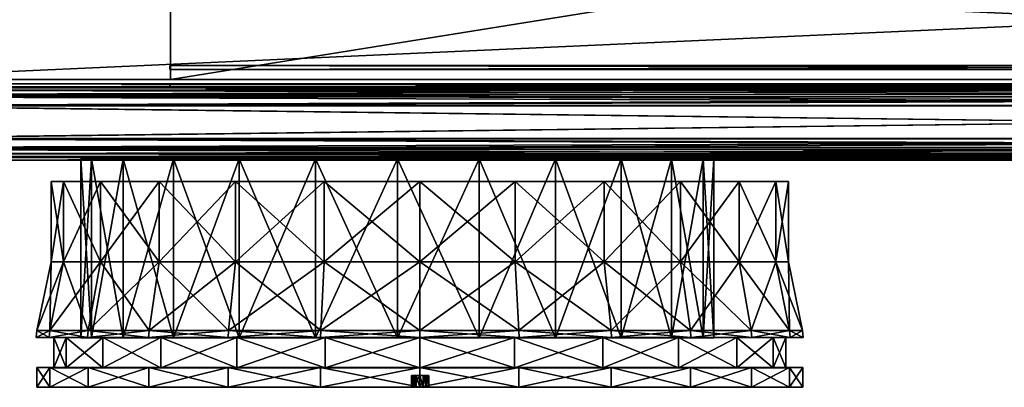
# Model space of a CAD drawing. Header units: centimetres. Extents: x -29.5 to 29.5, y -9 to 52.
# Tile 9 of 34: x -5.8 to -0.8, y -9 to -7.1. Entities that reach past the tile are written whole.
import ezdxf

# ---------------------------------------------------------------- set-up
doc = ezdxf.new("R2010")
doc.units = ezdxf.units.CM
doc.layers.add('BO420112_LP', color=7, linetype='Continuous', true_color=0xb11b58)

msp = doc.modelspace()

# ---------------------------------------------------------------- meshes
at = {"layer": 'BO420112_LP', "color": 214, "true_color": 0x911cb1}
mesh = msp.add_polyface(dxfattribs=at)
corners = [(-2.2371, -8.749, 50.6069), (-2.2924, -8.749, 50.1872), (-2.4543, -8.749, 49.7962), (-2.712, -8.749, 49.4604), (-3.0478, -8.749, 49.2027), (-3.4389, -8.749, 49.0407), (-3.8586, -8.749, 48.9854), (-4.2782, -8.749, 49.0407), (-4.6693, -8.749, 49.2027), (-5.0051, -8.749, 49.4604), (-5.2628, -8.749, 49.7962), (-5.4248, -8.749, 50.1872), (-5.48, -8.749, 50.6069), (-5.4248, -8.749, 51.0266), (-5.2628, -8.749, 51.4176), (-5.0051, -8.749, 51.7534), (-4.6693, -8.749, 52.0111), (-4.2782, -8.749, 52.1731), (-3.8586, -8.749, 52.2284), (-3.4389, -8.749, 52.1731), (-3.0478, -8.749, 52.0111), (-2.712, -8.749, 51.7534), (-2.4543, -8.749, 51.4176), (-2.2924, -8.749, 51.0266), (-2.2371, -7.8326, 50.6069), (-2.2924, -7.8326, 50.1872), (-2.4543, -7.8326, 49.7962), (-2.712, -7.8326, 49.4604), (-3.0478, -7.8326, 49.2027), (-3.4389, -7.8326, 49.0407), (-3.8586, -7.8326, 48.9854), (-4.2782, -7.8326, 49.0407), (-4.6693, -7.8326, 49.2027), (-5.0051, -7.8326, 49.4604), (-5.2628, -7.8326, 49.7962), (-5.4248, -7.8326, 50.1872), (-5.48, -7.8326, 50.6069), (-5.4248, -7.8326, 51.0266), (-5.2628, -7.8326, 51.4176), (-5.0051, -7.8326, 51.7534), (-4.6693, -7.8326, 52.0111), (-4.2782, -7.8326, 52.1731), (-3.8586, -7.8326, 52.2284), (-3.4389, -7.8326, 52.1731), (-3.0478, -7.8326, 52.0111), (-2.712, -7.8326, 51.7534), (-2.4543, -7.8326, 51.4176), (-2.2924, -7.8326, 51.0266), (2.0273, -8.749, 50.6069), (2.0826, -8.749, 50.1872), (2.0826, -7.8326, 50.1872), (2.0273, -7.8326, 50.6069), (2.2446, -8.749, 49.7962), (2.2446, -7.8326, 49.7962), (2.5022, -8.749, 49.4604), (2.5022, -7.8326, 49.4604), (2.8381, -8.749, 49.2027), (2.8381, -7.8326, 49.2027), (3.2291, -8.749, 49.0407), (3.2291, -7.8326, 49.0407), (3.6488, -8.749, 48.9854), (3.6488, -7.8326, 48.9854), (4.0685, -8.749, 49.0407), (4.0685, -7.8326, 49.0407), (4.4595, -8.749, 49.2027), (4.4595, -7.8326, 49.2027), (4.7953, -8.749, 49.4604), (4.7953, -7.8326, 49.4604), (5.053, -8.749, 49.7962), (5.053, -7.8326, 49.7962), (5.215, -8.749, 50.1872), (5.215, -7.8326, 50.1872), (5.2703, -8.749, 50.6069), (5.2703, -7.8326, 50.6069), (5.215, -8.749, 51.0266), (5.215, -7.8326, 51.0266), (5.053, -8.749, 51.4176), (5.053, -7.8326, 51.4176), (4.7953, -8.749, 51.7534), (4.7953, -7.8326, 51.7534), (4.4595, -8.749, 52.0111), (4.4595, -7.8326, 52.0111), (4.0685, -8.749, 52.1731), (4.0685, -7.8326, 52.1731), (3.6488, -8.749, 52.2284), (3.6488, -7.8326, 52.2284), (3.2291, -8.749, 52.1731), (3.2291, -7.8326, 52.1731), (2.8381, -8.749, 52.0111), (2.8381, -7.8326, 52.0111), (2.5022, -8.749, 51.7534), (2.5022, -7.8326, 51.7534), (2.2446, -8.749, 51.4176), (2.2446, -7.8326, 51.4176), (2.0826, -8.749, 51.0266), (2.0826, -7.8326, 51.0266), (-6.7474, -7.4268, 59.4599), (-6.7474, -7.4268, 48.26), (6.7759, -7.4268, 59.4599), (6.7759, -7.4268, 48.26), (-6.7474, -6.8168, 59.4599), (-6.7474, -6.8168, 48.26), (6.7759, -6.8168, 59.4599), (6.7759, -6.8168, 48.26), (-5.0208, -7.4268, 58.2795), (-5.0208, -7.4268, 53.5861), (4.7823, -7.4268, 58.2795), (4.7823, -7.4268, 53.5861), (-5.0208, -5.8531, 58.2795), (-5.0208, -5.8531, 53.5861), (4.7823, -5.8531, 58.2795), (4.7823, -5.8531, 53.5861), (-5.8377, -6.8168, 58.5256), (-5.8377, -6.8168, 52.1834), (5.6279, -6.8168, 58.5256), (5.6279, -6.8168, 52.1834), (-6.7474, -7.4268, 58.9153), (-6.7474, -6.8168, 58.9153), (6.7759, -7.4268, 58.9153), (6.7759, -6.8168, 58.9153), (-6.7474, -5.1776, 59.4599), (6.7759, -5.1776, 59.4599), (6.7759, -5.1776, 58.5117), (-6.7474, -5.1776, 58.5117)]
mesh.append_faces([[corners[k] for k in face] for face in [(56, 60, 64), (64, 68, 72), (72, 76, 80), (64, 72, 80), (80, 84, 88), (88, 92, 48), (80, 88, 48), (64, 80, 48), (56, 64, 48), (52, 56, 48), (21, 19, 17), (17, 15, 13), (13, 11, 9), (17, 13, 9), (9, 7, 5), (5, 3, 1), (9, 5, 1), (17, 9, 1), (21, 17, 1), (23, 21, 1), (28, 30, 32), (32, 34, 36), (36, 38, 40), (32, 36, 40), (40, 42, 44), (44, 46, 24), (40, 44, 24), (32, 40, 24), (28, 32, 24), (26, 28, 24), (91, 87, 83), (83, 79, 75), (75, 71, 67), (83, 75, 67), (67, 63, 59), (59, 55, 50), (67, 59, 50), (83, 67, 50), (91, 83, 50), (95, 91, 50)]], dxfattribs={"vtx0": -1, "vtx1": -1, "vtx2": -1, "color": 214})
mesh.append_faces([[corners[k] for k in face] for face in [(49, 52, 48), (0, 23, 1), (25, 26, 24), (51, 95, 50)]], dxfattribs={"vtx1": -1, "color": 214})
mesh.append_faces([[corners[k] for k in face] for face in [(0, 1, 25), (25, 24, 0), (1, 2, 26), (26, 25, 1), (2, 3, 27), (27, 26, 2), (3, 4, 28), (28, 27, 3), (4, 5, 29), (29, 28, 4), (5, 6, 30), (30, 29, 5), (6, 7, 31), (31, 30, 6), (7, 8, 32), (32, 31, 7), (8, 9, 33), (33, 32, 8), (9, 10, 34), (34, 33, 9), (10, 11, 35), (35, 34, 10), (11, 12, 36), (36, 35, 11), (12, 13, 37), (37, 36, 12), (13, 14, 38), (38, 37, 13), (14, 15, 39), (39, 38, 14), (15, 16, 40), (40, 39, 15), (16, 17, 41), (41, 40, 16), (17, 18, 42), (42, 41, 17), (18, 19, 43), (43, 42, 18), (19, 20, 44), (44, 43, 19), (20, 21, 45), (45, 44, 20), (21, 22, 46), (46, 45, 21), (22, 23, 47), (47, 46, 22), (23, 0, 24), (24, 47, 23), (48, 51, 50), (50, 49, 48), (49, 50, 53), (53, 52, 49), (52, 53, 55), (55, 54, 52), (54, 55, 57), (57, 56, 54), (56, 57, 59), (59, 58, 56), (58, 59, 61), (61, 60, 58), (60, 61, 63), (63, 62, 60), (62, 63, 65), (65, 64, 62), (64, 65, 67), (67, 66, 64), (66, 67, 69), (69, 68, 66), (68, 69, 71), (71, 70, 68), (70, 71, 73), (73, 72, 70), (72, 73, 75), (75, 74, 72), (74, 75, 77), (77, 76, 74), (76, 77, 79), (79, 78, 76), (78, 79, 81), (81, 80, 78), (80, 81, 83), (83, 82, 80), (82, 83, 85), (85, 84, 82), (84, 85, 87), (87, 86, 84), (86, 87, 89), (89, 88, 86), (88, 89, 91), (91, 90, 88), (90, 91, 93), (93, 92, 90), (92, 93, 95), (95, 94, 92), (94, 95, 51), (51, 48, 94), (96, 98, 102), (102, 100, 96), (99, 97, 101), (101, 103, 99), (116, 117, 101), (101, 97, 116), (118, 119, 102), (102, 98, 118), (52, 54, 56), (56, 58, 60), (60, 62, 64), (64, 66, 68), (68, 70, 72), (72, 74, 76), (76, 78, 80), (80, 82, 84), (84, 86, 88), (88, 90, 92), (92, 94, 48), (23, 22, 21), (21, 20, 19), (19, 18, 17), (17, 16, 15), (15, 14, 13), (13, 12, 11), (11, 10, 9), (9, 8, 7), (7, 6, 5), (5, 4, 3), (3, 2, 1), (26, 27, 28), (28, 29, 30), (30, 31, 32), (32, 33, 34), (34, 35, 36), (36, 37, 38), (38, 39, 40), (40, 41, 42), (42, 43, 44), (44, 45, 46), (46, 47, 24), (95, 93, 91), (91, 89, 87), (87, 85, 83), (83, 81, 79), (79, 77, 75), (75, 73, 71), (71, 69, 67), (67, 65, 63), (63, 61, 59), (59, 57, 55), (55, 53, 50), (96, 116, 118), (118, 98, 96), (97, 99, 107), (107, 105, 97), (99, 118, 106), (106, 107, 99), (106, 104, 108), (108, 110, 106), (105, 107, 111), (111, 109, 105), (104, 105, 109), (109, 108, 104), (107, 106, 110), (110, 111, 107), (109, 111, 110), (110, 108, 109), (120, 121, 122), (122, 123, 120), (103, 101, 113), (113, 115, 103), (101, 117, 112), (112, 113, 101), (116, 104, 106), (106, 118, 116), (96, 100, 117), (117, 116, 96), (99, 103, 119), (119, 118, 99), (114, 112, 117), (117, 119, 114), (119, 103, 115), (115, 114, 119), (116, 97, 105), (105, 104, 116), (100, 102, 121), (121, 120, 100), (102, 119, 122), (122, 121, 102), (119, 117, 123), (123, 122, 119), (117, 100, 120), (120, 123, 117)]], dxfattribs={"vtx2": -1, "color": 214})
at = {"layer": 'BO420112_LP', "color": 121, "true_color": 0xa6e5e5}
mesh = msp.add_polyface(dxfattribs=at)
corners = [(4.7806, -7.3759, 58.2879), (-5.0232, -7.3759, 58.2879), (4.7806, -7.3759, 53.5947), (-5.0232, -7.3759, 53.5947), (4.7806, -7.3559, 58.2879), (-5.0232, -7.3559, 58.2879), (4.7806, -7.3559, 53.5947), (-5.0232, -7.3559, 53.5947)]
mesh.append_faces([[corners[k] for k in face] for face in [(3, 2, 0), (0, 1, 3), (4, 6, 7), (7, 5, 4), (2, 3, 7), (7, 6, 2), (0, 2, 6), (6, 4, 0), (1, 0, 4), (4, 5, 1), (3, 1, 5), (5, 7, 3)]], dxfattribs={"vtx2": -1, "color": 121})
mesh = msp.add_polyface(dxfattribs=at)
corners = [(-6.7797, -7.5594, 59.6064), (-6.7797, -7.7305, 59.6064), (6.7819, -7.7305, 59.6064), (-6.7797, -7.7855, 59.5917), (6.7819, -7.7855, 59.5917), (-6.7797, -7.5044, 59.5917), (6.7819, -7.5594, 59.6064), (-6.7797, -7.8257, 59.5514), (-6.8072, -7.7781, 59.5917), (6.7819, -7.8257, 59.5514), (-6.7797, -7.4641, 59.5514), (6.7819, -7.5044, 59.5917), (-6.7797, -7.8405, 59.4964), (6.7819, -7.8405, 59.4964), (-6.7797, -7.4494, 59.4964), (6.7819, -7.4641, 59.5514), (-6.7797, -7.8405, 48.2513), (-6.7797, -7.8257, 48.1963), (6.7819, -7.8257, 48.1963), (-6.7797, -7.4641, 48.1963), (-6.7797, -7.4494, 48.2513), (6.7819, -7.4494, 48.2513), (-6.7797, -7.5044, 48.1561), (-6.8072, -7.5118, 48.1561), (-6.7797, -7.7855, 48.1561), (6.7819, -7.7855, 48.1561), (6.7819, -7.4641, 48.1963), (-6.7797, -7.5594, 48.1413), (-6.8072, -7.7781, 48.1561), (-6.7797, -7.7305, 48.1413), (6.7819, -7.7305, 48.1413), (6.7819, -7.5044, 48.1561), (6.7819, -7.5594, 48.1413), (4.7806, -7.4494, 58.2878), (-5.0232, -7.4494, 58.2878), (-5.0232, -7.4494, 53.5947), (6.7797, -7.7283, 59.5864), (-6.7775, -7.7283, 59.5864), (-6.7775, -7.5616, 59.5864), (-6.8017, -7.5214, 59.5739), (-6.7783, -7.5151, 59.5739), (-6.7783, -7.7748, 59.5739), (-6.8017, -7.7685, 59.5739), (6.7805, -7.7747, 59.5739), (6.7797, -7.5616, 59.5864), (-6.7774, -7.8077, 59.5413), (6.7796, -7.8077, 59.5412), (6.7805, -7.5151, 59.5739), (-6.7774, -7.4821, 59.5413), (6.7785, -7.8207, 59.4929), (-6.7762, -7.8207, 59.4929), (6.7796, -7.4821, 59.5413), (-6.7771, -7.4694, 59.4938), (6.7796, -7.8077, 48.2065), (-6.7774, -7.8077, 48.2065), (-6.7762, -7.8207, 48.2548), (6.7793, -7.4694, 48.2539), (-6.7771, -7.4694, 48.2539), (-6.7774, -7.4822, 48.2065), (-6.8017, -7.5214, 48.1738), (-6.7783, -7.515, 48.1738), (6.7805, -7.7748, 48.1737), (-6.7783, -7.7748, 48.1738), (6.7796, -7.4822, 48.2065), (-6.7775, -7.5616, 48.1613), (-6.7775, -7.7283, 48.1614), (-6.8017, -7.7685, 48.1738), (6.7797, -7.7283, 48.1614), (6.7805, -7.515, 48.1738), (6.7797, -7.5616, 48.1614), (-5.0232, -7.4694, 58.2878), (4.7806, -7.4694, 58.2878), (-5.0232, -7.4694, 53.5947), (6.7785, -7.8207, 48.2548), (4.7806, -7.4494, 53.5947)]
mesh.append_faces([[corners[k] for k in face] for face in [(22, 27, 23), (28, 29, 24), (39, 40, 38), (41, 42, 37), (59, 64, 60), (62, 65, 66)]], dxfattribs={"color": 121})
mesh.append_faces([[corners[k] for k in face] for face in [(0, 1, 2), (1, 3, 4), (5, 0, 6), (7, 3, 8), (3, 7, 9), (10, 5, 11), (7, 12, 13), (14, 10, 15), (16, 17, 18), (19, 20, 21), (19, 22, 23), (17, 24, 25), (22, 19, 26), (24, 29, 30), (27, 22, 31), (29, 27, 32), (33, 34, 14), (21, 20, 35), (34, 35, 20), (20, 14, 34), (36, 37, 38), (43, 41, 37), (44, 38, 40), (42, 41, 45), (46, 45, 41), (47, 40, 48), (49, 50, 45), (51, 48, 52), (53, 54, 55), (56, 57, 58), (59, 60, 58), (61, 62, 54), (63, 58, 60), (67, 65, 62), (68, 60, 64), (69, 64, 65), (52, 70, 71), (72, 57, 56), (57, 72, 70), (70, 52, 57), (13, 12, 50), (55, 50, 12), (12, 16, 55), (73, 55, 16), (71, 70, 34), (74, 35, 72), (70, 72, 35), (35, 34, 70)]], dxfattribs={"vtx2": -1, "color": 121})
mesh = msp.add_polyface(dxfattribs=at)
corners = [(6.7819, -7.7305, 59.6064), (6.7819, -7.5594, 59.6064), (-6.7797, -7.5594, 59.6064), (6.7819, -7.7855, 59.5917), (-6.7797, -7.7305, 59.6064), (6.8094, -7.7781, 59.5917), (6.8094, -7.5118, 59.5917), (6.7819, -7.5044, 59.5917), (-6.7797, -7.5044, 59.5917), (6.7819, -7.8257, 59.5514), (-6.7797, -7.7855, 59.5917), (6.7819, -7.4641, 59.5514), (-6.7797, -7.4641, 59.5514), (6.7819, -7.8405, 59.4964), (-6.7797, -7.8257, 59.5514), (6.7819, -7.4494, 59.4964), (-6.7797, -7.4494, 59.4964), (6.7819, -7.8257, 48.1963), (6.7819, -7.8405, 48.2513), (-6.7797, -7.8405, 48.2513), (6.7819, -7.4494, 48.2513), (6.7819, -7.4641, 48.1963), (-6.7797, -7.4641, 48.1963), (6.7819, -7.7855, 48.1561), (-6.7797, -7.8257, 48.1963), (6.8094, -7.7781, 48.1561), (6.7819, -7.5044, 48.1561), (-6.7797, -7.5044, 48.1561), (6.7819, -7.7305, 48.1413), (-6.7797, -7.7855, 48.1561), (6.7819, -7.5594, 48.1413), (-6.7797, -7.5594, 48.1413), (-6.7797, -7.7305, 48.1413), (4.7806, -7.4494, 58.2878), (4.7806, -7.4494, 53.5947), (-5.0232, -7.4494, 53.5947), (-6.7775, -7.5616, 59.5864), (6.7797, -7.5616, 59.5864), (6.7797, -7.7283, 59.5864), (-6.7775, -7.7283, 59.5864), (6.7805, -7.7747, 59.5739), (6.8039, -7.7685, 59.5739), (6.7805, -7.5151, 59.5739), (6.8039, -7.5214, 59.5739), (-6.7783, -7.5151, 59.5739), (-6.7783, -7.7748, 59.5739), (6.7796, -7.8077, 59.5412), (6.7796, -7.4821, 59.5413), (-6.7774, -7.4821, 59.5413), (-6.7774, -7.8077, 59.5413), (6.7785, -7.8207, 59.4929), (-6.7771, -7.4694, 59.4938), (6.7793, -7.4694, 59.4938), (-6.7762, -7.8207, 48.2548), (6.7785, -7.8207, 48.2548), (6.7796, -7.8077, 48.2065), (-6.7774, -7.4822, 48.2065), (6.7796, -7.4822, 48.2065), (6.7793, -7.4694, 48.2539), (-6.7774, -7.8077, 48.2065), (6.7805, -7.7748, 48.1737), (6.8039, -7.7685, 48.1738), (-6.7783, -7.515, 48.1738), (6.7805, -7.515, 48.1738), (-6.7783, -7.7748, 48.1738), (6.7797, -7.7283, 48.1614), (6.7797, -7.5616, 48.1614), (6.8039, -7.5214, 48.1738), (-6.7775, -7.5616, 48.1613), (-6.7775, -7.7283, 48.1614), (4.7806, -7.4694, 58.2878), (4.7806, -7.4694, 53.5947), (-5.0232, -7.4694, 53.5947), (-6.7762, -7.8207, 59.4929), (-5.0232, -7.4494, 58.2878)]
mesh.append_faces([[corners[k] for k in face] for face in [(0, 3, 5), (1, 6, 7), (41, 40, 38), (42, 43, 37), (61, 65, 60), (63, 66, 67)]], dxfattribs={"color": 121})
mesh.append_faces([[corners[k] for k in face] for face in [(0, 1, 2), (3, 0, 4), (1, 7, 8), (9, 3, 10), (11, 7, 6), (7, 11, 12), (13, 9, 14), (11, 15, 16), (17, 18, 19), (20, 21, 22), (23, 17, 24), (17, 23, 25), (21, 26, 27), (28, 23, 29), (26, 30, 31), (30, 28, 32), (16, 15, 33), (34, 33, 15), (15, 20, 34), (35, 34, 20), (36, 37, 38), (39, 38, 40), (44, 42, 37), (45, 40, 46), (43, 42, 47), (48, 47, 42), (49, 46, 50), (51, 52, 47), (53, 54, 55), (56, 57, 58), (59, 55, 60), (61, 60, 55), (62, 63, 57), (64, 60, 65), (68, 66, 63), (69, 65, 66), (70, 52, 51), (52, 70, 71), (71, 58, 52), (58, 71, 72), (73, 50, 13), (50, 54, 18), (18, 13, 50), (19, 18, 54), (74, 33, 70), (71, 70, 33), (33, 34, 71), (72, 71, 34)]], dxfattribs={"vtx2": -1, "color": 121})
mesh = msp.add_polyface(dxfattribs=at)
corners = [(-7.0517, -7.8405, 59.4964), (6.842, -7.8405, 59.4964), (-7.0517, -7.8405, 48.2513), (6.842, -7.8405, 48.2513)]
mesh.append_faces([[corners[k] for k in face] for face in [(3, 1, 0), (0, 2, 3)]], dxfattribs={"vtx2": -1, "color": 121})
at = {"layer": 'BO420112_LP', "color": 156, "true_color": 0x083d8a}
mesh = msp.add_polyface(dxfattribs=at)
corners = [(-4.6878, -8.3612, 49.2279), (-5.0789, -8.3612, 49.5279), (-5.0789, -7.9492, 49.5279), (-5.379, -8.3612, 49.919), (-5.379, -7.9492, 49.919), (-5.5676, -8.3612, 50.3744), (-5.5676, -7.9492, 50.3744), (-5.6319, -8.3612, 50.863), (-5.6319, -7.9492, 50.863), (-5.5676, -8.3612, 51.3517), (-5.5676, -7.9492, 51.3517), (-5.379, -8.3612, 51.8071), (-5.379, -7.9492, 51.8071), (-5.0789, -8.3612, 52.1982), (-5.0789, -7.9492, 52.1982), (-4.6878, -7.9492, 52.4982), (-4.6878, -7.9492, 49.2279), (-4.724, -8.7117, 49.1652), (-5.1301, -8.7117, 49.4767), (-5.4416, -8.7117, 49.8828), (-5.6375, -8.7117, 50.3556), (-5.7043, -8.7117, 50.863), (-5.6375, -8.7117, 51.3705), (-5.4416, -8.7117, 51.8433), (-5.1301, -8.7117, 52.2493), (-4.6878, -8.3612, 52.4982), (-4.724, -8.7117, 52.5609), (-4.7258, -8.7476, 49.1621), (-5.1326, -8.7476, 49.4743), (-5.4447, -8.7476, 49.881), (-5.6409, -8.7476, 50.3547), (-5.7078, -8.7476, 50.863), (-5.6409, -8.7476, 51.3714), (-5.4447, -8.7476, 51.8451), (-5.1326, -8.7476, 52.2518), (-4.7258, -8.7476, 52.5639), (-4.6809, -8.7476, 49.2399), (-5.0691, -8.7476, 49.5378), (-5.3669, -8.7476, 49.9259), (-5.5541, -8.7476, 50.378), (-5.618, -8.7476, 50.863), (-5.5541, -8.7476, 51.3481), (-5.3669, -8.7476, 51.8002), (-5.0691, -8.7476, 52.1883)]
mesh.append_faces([[corners[k] for k in face] for face in [(16, 4, 8), (8, 12, 15), (16, 8, 15)]], dxfattribs={"vtx0": -1, "vtx1": -1, "vtx2": -1, "color": 156})
mesh.append_faces([[corners[k] for k in face] for face in [(0, 1, 2), (1, 3, 4), (4, 2, 1), (3, 5, 6), (6, 4, 3), (5, 7, 8), (8, 6, 5), (7, 9, 10), (10, 8, 7), (9, 11, 12), (12, 10, 9), (11, 13, 14), (14, 12, 11), (15, 14, 13), (16, 2, 4), (4, 6, 8), (8, 10, 12), (12, 14, 15), (1, 0, 17), (17, 18, 1), (3, 1, 18), (18, 19, 3), (5, 3, 19), (19, 20, 5), (7, 5, 20), (20, 21, 7), (9, 7, 21), (21, 22, 9), (11, 9, 22), (22, 23, 11), (13, 11, 23), (23, 24, 13), (25, 13, 24), (24, 26, 25), (18, 17, 27), (27, 28, 18), (19, 18, 28), (28, 29, 19), (20, 19, 29), (29, 30, 20), (21, 20, 30), (30, 31, 21), (22, 21, 31), (31, 32, 22), (23, 22, 32), (32, 33, 23), (24, 23, 33), (33, 34, 24), (26, 24, 34), (34, 35, 26), (36, 37, 28), (37, 38, 29), (38, 39, 30), (39, 40, 31), (40, 41, 32), (41, 42, 33), (42, 43, 34)]], dxfattribs={"vtx2": -1, "color": 156})
mesh = msp.add_polyface(dxfattribs=at)
corners = [(-4.2325, -8.3612, 49.0392), (-4.6878, -8.3612, 49.2279), (-4.6878, -7.9492, 49.2279), (-4.2325, -7.9492, 49.0392), (-5.0789, -7.9492, 49.5279), (-5.0789, -8.3612, 52.1982), (-4.6878, -8.3612, 52.4982), (-4.6878, -7.9492, 52.4982), (-4.2325, -8.3612, 52.6869), (-4.2325, -7.9492, 52.6869), (-3.7438, -7.9492, 48.9749), (-3.7438, -7.9492, 52.7512), (-3.7438, -8.7117, 48.9025), (-4.2512, -8.7117, 48.9693), (-4.724, -8.7117, 49.1652), (-4.724, -8.7117, 52.5609), (-4.2512, -8.7117, 52.7568), (-3.7438, -8.3612, 52.7512), (-3.7438, -8.7476, 48.899), (-4.2521, -8.7476, 48.9659), (-4.7258, -8.7476, 49.1621), (-4.7258, -8.7476, 52.5639), (-4.2521, -8.7476, 52.7602), (-3.7438, -8.7117, 52.8236), (-3.7438, -9.0027, 48.9018), (-4.2514, -9.0027, 48.9687), (-4.2514, -8.9021, 48.9687), (-4.7244, -8.9021, 49.1646), (-4.7244, -9.0027, 49.1646), (-4.2514, -8.9021, 52.7574), (-4.7244, -8.9021, 52.5615), (-4.7244, -9.0027, 52.5615), (-4.2514, -9.0027, 52.7574), (-3.7438, -8.9021, 52.8243), (-3.7834, -9.0027, 50.339), (-5.1306, -9.0027, 49.4763), (-3.7867, -9.0027, 50.3555), (-5.4422, -9.0027, 49.8824), (-3.7867, -9.0027, 50.598), (-3.7867, -9.0027, 51.0232), (-5.6382, -9.0027, 50.3554), (-3.7867, -9.0027, 51.4794), (-5.705, -9.0027, 50.863), (-3.7867, -9.0027, 51.9357), (-5.6382, -9.0027, 51.3706), (-3.7867, -9.0027, 52.3608), (-5.4422, -9.0027, 51.8437), (-5.1306, -9.0027, 52.2498), (-3.7867, -9.0027, 52.5826), (-3.7731, -9.0027, 52.6015), (-3.762, -9.0027, 52.6107), (-3.7438, -8.7476, 48.9888), (-4.2289, -8.7476, 49.0527), (-4.6809, -8.7476, 49.2399), (-4.6809, -8.7476, 52.4862), (-4.2289, -8.7476, 52.6734), (-3.7438, -8.7476, 52.8271), (-4.2289, -8.9026, 49.0527), (-4.6809, -8.9026, 49.2399), (-5.0691, -8.7476, 49.5378), (-5.0691, -8.9026, 52.1883), (-4.6809, -8.9026, 52.4862), (-4.2289, -8.9026, 52.6734), (-3.7438, -8.9021, 48.9018), (-3.7438, -8.9026, 52.7373)]
mesh.append_faces([[corners[k] for k in face] for face in [(0, 1, 2), (2, 3, 0), (4, 2, 1), (5, 6, 7), (6, 8, 9), (9, 7, 6), (10, 3, 2), (7, 9, 11), (12, 13, 0), (1, 0, 13), (13, 14, 1), (8, 6, 15), (15, 16, 8), (17, 8, 16), (18, 19, 13), (14, 13, 19), (19, 20, 14), (16, 15, 21), (21, 22, 16), (23, 16, 22), (24, 25, 26), (27, 26, 25), (25, 28, 27), (29, 30, 31), (31, 32, 29), (33, 29, 32), (34, 28, 25), (35, 28, 34), (34, 36, 35), (37, 35, 36), (36, 38, 37), (38, 39, 40), (39, 41, 42), (41, 43, 44), (43, 45, 46), (47, 46, 45), (45, 48, 47), (31, 47, 48), (48, 49, 31), (50, 32, 31), (31, 49, 50), (51, 52, 19), (20, 19, 52), (52, 53, 20), (22, 21, 54), (54, 55, 22), (56, 22, 55), (53, 52, 57), (57, 58, 53), (59, 53, 58), (60, 61, 54), (55, 54, 61), (61, 62, 55), (63, 26, 57), (26, 27, 58), (58, 57, 26), (30, 29, 62), (62, 61, 30), (64, 62, 29)]], dxfattribs={"vtx2": -1, "color": 156})
mesh = msp.add_polyface(dxfattribs=at)
corners = [(-3.7438, -8.3612, 48.9749), (-4.2325, -8.3612, 49.0392), (-4.2325, -7.9492, 49.0392), (-3.7438, -7.9492, 48.9749), (-4.2325, -8.3612, 52.6869), (-3.7438, -8.3612, 52.7512), (-3.7438, -7.9492, 52.7512), (-4.2325, -7.9492, 52.6869), (-4.6878, -7.9492, 52.4982), (-2.7997, -7.9492, 52.4982), (-4.6878, -7.9492, 49.2279), (-1.8556, -7.9492, 50.863), (-3.7438, -8.7117, 48.9025), (-4.2512, -8.7117, 52.7568), (-3.7438, -8.7117, 52.8236), (-4.2512, -8.7117, 48.9693), (-3.7438, -8.7476, 48.899), (-4.2521, -8.7476, 52.7602), (-3.7438, -8.7476, 52.8271), (-4.2514, -8.9021, 48.9687), (-3.7438, -8.9021, 48.9018), (-3.7438, -9.0027, 48.9018), (-4.2514, -9.0027, 52.7574), (-3.7438, -9.0027, 52.8243), (-3.7438, -8.9021, 52.8243), (-4.2514, -9.0027, 48.9687), (-3.7438, -9.0027, 50.3122), (-3.7735, -9.0027, 50.3238), (-3.7834, -9.0027, 50.339), (-3.762, -9.0027, 52.6107), (-3.7438, -9.0027, 52.6145), (-3.7438, -8.9417, 50.314), (-3.7735, -8.9417, 50.3238), (-3.7834, -8.9417, 50.339), (-3.7867, -9.0027, 50.3555), (-3.7867, -8.9417, 50.3555), (-3.7867, -9.0027, 50.598), (-3.7867, -8.9417, 50.598), (-3.7867, -9.0027, 51.0232), (-3.7867, -8.9417, 51.0232), (-3.7867, -9.0027, 51.4794), (-3.7867, -8.9417, 51.4794), (-3.7867, -9.0027, 51.9357), (-3.7867, -8.9417, 51.9357), (-3.7867, -9.0027, 52.3608), (-3.7867, -8.9417, 52.3608), (-3.7867, -9.0027, 52.5826), (-3.7867, -8.9417, 52.5826), (-3.7731, -9.0027, 52.6015), (-3.7731, -8.9417, 52.6015), (-3.762, -8.9417, 52.6107), (-3.7438, -8.9417, 52.6145), (-3.7255, -8.9417, 52.6107), (-3.6975, -8.9417, 51.0232), (-4.2521, -8.7476, 48.9659), (-3.7438, -8.7476, 48.9888), (-4.2289, -8.7476, 52.6734), (-3.7438, -8.7476, 52.7373), (-4.2289, -8.7476, 49.0527), (-3.7438, -8.9026, 48.9888), (-4.2289, -8.9026, 49.0527), (-4.2289, -8.9026, 52.6734), (-3.7438, -8.9026, 52.7373), (-4.2514, -8.9021, 52.7574)]
mesh.append_faces([[corners[k] for k in face] for face in [(8, 6, 9), (10, 8, 11), (52, 50, 47), (41, 32, 53)]], dxfattribs={"vtx0": -1, "vtx1": -1, "vtx2": -1, "color": 156})
mesh.append_faces([[corners[k] for k in face] for face in [(52, 47, 45), (52, 45, 43), (52, 43, 41)]], dxfattribs={"vtx0": -1, "vtx2": -1, "color": 156})
mesh.append_faces([[corners[k] for k in face] for face in [(37, 35, 32), (39, 37, 32), (41, 39, 32)]], dxfattribs={"vtx1": -1, "vtx2": -1, "color": 156})
mesh.append_faces([[corners[k] for k in face] for face in [(0, 1, 2), (2, 3, 0), (4, 5, 6), (6, 7, 4), (1, 0, 12), (13, 14, 5), (15, 12, 16), (17, 18, 14), (19, 20, 21), (22, 23, 24), (25, 21, 26), (26, 27, 25), (25, 27, 28), (23, 22, 29), (29, 30, 23), (27, 26, 31), (31, 32, 27), (28, 27, 32), (32, 33, 28), (34, 28, 33), (33, 35, 34), (36, 34, 35), (35, 37, 36), (38, 36, 37), (37, 39, 38), (40, 38, 39), (39, 41, 40), (42, 40, 41), (41, 43, 42), (44, 42, 43), (43, 45, 44), (46, 44, 45), (45, 47, 46), (48, 46, 47), (47, 49, 48), (29, 48, 49), (49, 50, 29), (30, 29, 50), (50, 51, 30), (52, 51, 50), (50, 49, 47), (35, 33, 32), (54, 16, 55), (56, 57, 18), (58, 55, 59), (59, 60, 58), (57, 56, 61), (61, 62, 57), (60, 59, 20), (63, 24, 62)]], dxfattribs={"vtx2": -1, "color": 156})
mesh = msp.add_polyface(dxfattribs=at)
corners = [(-3.2551, -8.3612, 49.0392), (-3.7438, -8.3612, 48.9749), (-3.7438, -7.9492, 48.9749), (-3.2551, -7.9492, 49.0392), (-3.7438, -8.3612, 52.7512), (-3.2551, -8.3612, 52.6869), (-3.2551, -7.9492, 52.6869), (-3.7438, -7.9492, 52.7512), (-2.7997, -7.9492, 49.2279), (-4.6878, -7.9492, 49.2279), (-3.2364, -8.7117, 48.9693), (-3.7438, -8.7117, 48.9025), (-3.7438, -8.7117, 52.8236), (-3.2354, -8.7476, 48.9659), (-3.7438, -8.7476, 48.899), (-3.2364, -8.7117, 52.7568), (-3.7438, -8.7476, 52.8271), (-3.2362, -9.0027, 48.9687), (-3.7438, -9.0027, 48.9018), (-3.7438, -8.9021, 48.9018), (-3.2362, -8.9021, 52.7574), (-3.7438, -8.9021, 52.8243), (-3.7438, -9.0027, 52.8243), (-3.7137, -9.0027, 50.3238), (-3.7438, -9.0027, 50.3122), (-3.2362, -9.0027, 52.7574), (-3.7438, -9.0027, 52.6145), (-3.7255, -9.0027, 52.6107), (-3.7108, -9.0027, 52.6015), (-3.6975, -9.0027, 51.0232), (-3.6975, -9.0027, 51.4794), (-3.6975, -8.9417, 51.4794), (-3.6975, -8.9417, 51.0232), (-3.6975, -9.0027, 50.598), (-3.6975, -8.9417, 50.598), (-3.6975, -9.0027, 50.3555), (-3.6975, -8.9417, 50.3555), (-3.7005, -9.0027, 50.339), (-3.7005, -8.9417, 50.339), (-3.7137, -8.9417, 50.3238), (-3.7438, -8.9417, 50.314), (-3.7438, -8.9417, 52.6145), (-3.7255, -8.9417, 52.6107), (-3.7108, -8.9417, 52.6015), (-3.6975, -9.0027, 52.5826), (-3.6975, -8.9417, 52.5826), (-3.6975, -9.0027, 52.3608), (-3.6975, -8.9417, 52.3608), (-3.6975, -9.0027, 51.9357), (-3.6975, -8.9417, 51.9357), (-3.7735, -8.9417, 50.3238), (-3.7867, -8.9417, 51.4794), (-3.2587, -8.7476, 49.0527), (-3.7438, -8.7476, 48.9888), (-3.2354, -8.7476, 52.7602), (-3.7438, -8.7476, 52.7373), (-3.2587, -8.9026, 49.0527), (-3.7438, -8.9026, 48.9888), (-3.2587, -8.7476, 52.6734), (-3.7438, -8.9026, 52.7373), (-3.2587, -8.9026, 52.6734), (-3.2362, -8.9021, 48.9687)]
mesh.append_faces([[corners[k] for k in face] for face in [(31, 42, 32)]], dxfattribs={"vtx0": -1, "vtx1": -1, "color": 156})
mesh.append_faces([[corners[k] for k in face] for face in [(8, 2, 9), (50, 39, 36), (42, 51, 32)]], dxfattribs={"vtx0": -1, "vtx1": -1, "vtx2": -1, "color": 156})
mesh.append_faces([[corners[k] for k in face] for face in [(50, 36, 34), (50, 34, 32)]], dxfattribs={"vtx0": -1, "vtx2": -1, "color": 156})
mesh.append_faces([[corners[k] for k in face] for face in [(47, 45, 42), (49, 47, 42), (31, 49, 42)]], dxfattribs={"vtx1": -1, "vtx2": -1, "color": 156})
mesh.append_faces([[corners[k] for k in face] for face in [(0, 1, 2), (2, 3, 0), (4, 5, 6), (6, 7, 4), (10, 11, 1), (5, 4, 12), (13, 14, 11), (15, 12, 16), (17, 18, 19), (20, 21, 22), (18, 17, 23), (23, 24, 18), (25, 22, 26), (26, 27, 25), (25, 27, 28), (29, 30, 31), (31, 32, 29), (33, 29, 32), (32, 34, 33), (35, 33, 34), (34, 36, 35), (37, 35, 36), (36, 38, 37), (23, 37, 38), (38, 39, 23), (24, 23, 39), (39, 40, 24), (27, 26, 41), (41, 42, 27), (28, 27, 42), (42, 43, 28), (44, 28, 43), (43, 45, 44), (46, 44, 45), (45, 47, 46), (48, 46, 47), (47, 49, 48), (30, 48, 49), (49, 31, 30), (45, 43, 42), (50, 40, 39), (39, 38, 36), (52, 53, 14), (54, 16, 55), (53, 52, 56), (56, 57, 53), (58, 55, 59), (59, 60, 58), (61, 19, 57), (60, 59, 21)]], dxfattribs={"vtx2": -1, "color": 156})
mesh = msp.add_polyface(dxfattribs=at)
corners = [(-2.7997, -8.3612, 49.2279), (-3.2551, -8.3612, 49.0392), (-3.2551, -7.9492, 49.0392), (-2.7997, -7.9492, 49.2279), (-3.2551, -8.3612, 52.6869), (-2.7997, -8.3612, 52.4982), (-2.7997, -7.9492, 52.4982), (-3.2551, -7.9492, 52.6869), (-2.4087, -7.9492, 52.1982), (-3.7438, -7.9492, 48.9749), (-3.7438, -7.9492, 52.7512), (-4.6878, -7.9492, 52.4982), (-1.8556, -7.9492, 50.863), (-4.6878, -7.9492, 49.2279), (-2.7635, -8.7117, 49.1652), (-3.2364, -8.7117, 48.9693), (-3.7438, -8.3612, 48.9749), (-3.7438, -8.7117, 52.8236), (-3.2364, -8.7117, 52.7568), (-2.7635, -8.7117, 52.5609), (-2.7618, -8.7476, 49.1621), (-3.2354, -8.7476, 48.9659), (-3.7438, -8.7117, 48.9025), (-3.7438, -8.7476, 52.8271), (-3.2354, -8.7476, 52.7602), (-2.7618, -8.7476, 52.5639), (-3.2362, -8.9021, 48.9687), (-2.7632, -8.9021, 49.1646), (-2.7632, -9.0027, 49.1646), (-3.2362, -9.0027, 48.9687), (-3.7438, -8.9021, 48.9018), (-3.7438, -9.0027, 52.8243), (-3.2362, -9.0027, 52.7574), (-3.2362, -8.9021, 52.7574), (-2.7632, -8.9021, 52.5615), (-2.7632, -9.0027, 52.5615), (-3.6975, -9.0027, 51.4794), (-3.6975, -9.0027, 51.0232), (-1.8494, -9.0027, 50.3554), (-3.6975, -9.0027, 50.598), (-2.0453, -9.0027, 49.8824), (-2.357, -9.0027, 49.4763), (-3.6975, -9.0027, 50.3555), (-3.7005, -9.0027, 50.339), (-3.7137, -9.0027, 50.3238), (-3.7108, -9.0027, 52.6015), (-2.357, -9.0027, 52.2498), (-3.6975, -9.0027, 52.5826), (-2.0453, -9.0027, 51.8437), (-3.6975, -9.0027, 52.3608), (-3.6975, -9.0027, 51.9357), (-1.8494, -9.0027, 51.3706), (-1.7826, -9.0027, 50.863), (-2.8067, -8.7476, 49.2399), (-3.2587, -8.7476, 49.0527), (-3.7438, -8.7476, 48.899), (-3.7438, -8.7476, 52.7373), (-3.2587, -8.7476, 52.6734), (-2.8067, -8.7476, 52.4862), (-2.4185, -8.9026, 49.5378), (-2.8067, -8.9026, 49.2399), (-3.2587, -8.9026, 49.0527), (-3.2587, -8.9026, 52.6734), (-2.8067, -8.9026, 52.4862), (-2.4185, -8.7476, 52.1883), (-3.7438, -8.9026, 48.9888), (-3.7438, -8.9021, 52.8243)]
mesh.append_faces([[corners[k] for k in face] for face in [(11, 6, 12), (3, 13, 12)]], dxfattribs={"vtx0": -1, "vtx1": -1, "vtx2": -1, "color": 156})
mesh.append_faces([[corners[k] for k in face] for face in [(0, 1, 2), (2, 3, 0), (4, 5, 6), (6, 7, 4), (8, 6, 5), (3, 2, 9), (10, 7, 6), (1, 0, 14), (14, 15, 1), (16, 1, 15), (17, 18, 4), (5, 4, 18), (18, 19, 5), (15, 14, 20), (20, 21, 15), (22, 15, 21), (23, 24, 18), (19, 18, 24), (24, 25, 19), (26, 27, 28), (28, 29, 26), (30, 26, 29), (31, 32, 33), (34, 33, 32), (32, 35, 34), (36, 37, 38), (37, 39, 40), (41, 40, 39), (39, 42, 41), (28, 41, 42), (42, 43, 28), (44, 29, 28), (28, 43, 44), (45, 35, 32), (46, 35, 45), (45, 47, 46), (48, 46, 47), (47, 49, 48), (49, 50, 51), (50, 36, 52), (21, 20, 53), (53, 54, 21), (55, 21, 54), (56, 57, 24), (25, 24, 57), (57, 58, 25), (59, 60, 53), (54, 53, 60), (60, 61, 54), (58, 57, 62), (62, 63, 58), (64, 58, 63), (27, 26, 61), (61, 60, 27), (65, 61, 26), (66, 33, 62), (33, 34, 63), (63, 62, 33)]], dxfattribs={"vtx2": -1, "color": 156})
mesh = msp.add_polyface(dxfattribs=at)
corners = [(-1.8556, -8.3612, 50.863), (-1.92, -8.3612, 50.3744), (-1.92, -7.9492, 50.3744), (-1.8556, -7.9492, 50.863), (-2.1086, -8.3612, 49.919), (-2.1086, -7.9492, 49.919), (-2.4087, -8.3612, 49.5279), (-2.4087, -7.9492, 49.5279), (-2.7997, -8.3612, 49.2279), (-2.7997, -7.9492, 49.2279), (-2.7997, -8.3612, 52.4982), (-2.4087, -8.3612, 52.1982), (-2.4087, -7.9492, 52.1982), (-2.1086, -8.3612, 51.8071), (-2.1086, -7.9492, 51.8071), (-1.92, -8.3612, 51.3517), (-1.92, -7.9492, 51.3517), (-2.7997, -7.9492, 52.4982), (-1.7833, -8.7117, 50.863), (-1.8501, -8.7117, 50.3556), (-2.0459, -8.7117, 49.8828), (-2.3575, -8.7117, 49.4767), (-2.7635, -8.7117, 49.1652), (-2.7635, -8.7117, 52.5609), (-2.3575, -8.7117, 52.2493), (-2.0459, -8.7117, 51.8433), (-1.8501, -8.7117, 51.3705), (-1.7797, -8.7476, 50.863), (-1.8467, -8.7476, 50.3547), (-2.0429, -8.7476, 49.881), (-2.355, -8.7476, 49.4743), (-2.7618, -8.7476, 49.1621), (-2.7618, -8.7476, 52.5639), (-2.355, -8.7476, 52.2518), (-2.0429, -8.7476, 51.8451), (-1.8467, -8.7476, 51.3714), (-1.8695, -8.7476, 50.863), (-1.9334, -8.7476, 50.378), (-2.1206, -8.7476, 49.9259), (-2.4185, -8.7476, 49.5378), (-2.8067, -8.7476, 49.2399), (-2.4185, -8.7476, 52.1883), (-2.1206, -8.7476, 51.8002), (-1.9334, -8.7476, 51.3481)]
mesh.append_faces([[corners[k] for k in face] for face in [(17, 14, 3), (5, 9, 3)]], dxfattribs={"vtx0": -1, "vtx1": -1, "vtx2": -1, "color": 156})
mesh.append_faces([[corners[k] for k in face] for face in [(2, 5, 3)]], dxfattribs={"vtx1": -1, "color": 156})
mesh.append_faces([[corners[k] for k in face] for face in [(0, 1, 2), (2, 3, 0), (1, 4, 5), (5, 2, 1), (4, 6, 7), (7, 5, 4), (6, 8, 9), (9, 7, 6), (10, 11, 12), (11, 13, 14), (14, 12, 11), (13, 15, 16), (16, 14, 13), (15, 0, 3), (3, 16, 15), (5, 7, 9), (17, 12, 14), (14, 16, 3), (1, 0, 18), (18, 19, 1), (4, 1, 19), (19, 20, 4), (6, 4, 20), (20, 21, 6), (8, 6, 21), (21, 22, 8), (11, 10, 23), (23, 24, 11), (13, 11, 24), (24, 25, 13), (15, 13, 25), (25, 26, 15), (0, 15, 26), (26, 18, 0), (19, 18, 27), (27, 28, 19), (20, 19, 28), (28, 29, 20), (21, 20, 29), (29, 30, 21), (22, 21, 30), (30, 31, 22), (24, 23, 32), (32, 33, 24), (25, 24, 33), (33, 34, 25), (26, 25, 34), (34, 35, 26), (18, 26, 35), (35, 27, 18), (36, 37, 28), (37, 38, 29), (38, 39, 30), (39, 40, 31), (41, 42, 34), (42, 43, 35), (43, 36, 27)]], dxfattribs={"vtx2": -1, "color": 156})
mesh = msp.add_polyface(dxfattribs=at)
corners = [(-5.1306, -8.9021, 49.4763), (-4.7244, -8.9021, 49.1646), (-4.7244, -9.0027, 49.1646), (-5.1306, -9.0027, 49.4763), (-5.4422, -8.9021, 49.8824), (-5.4422, -9.0027, 49.8824), (-5.6382, -8.9021, 50.3554), (-5.6382, -9.0027, 50.3554), (-5.705, -8.9021, 50.863), (-5.705, -9.0027, 50.863), (-5.6382, -8.9021, 51.3706), (-5.6382, -9.0027, 51.3706), (-5.4422, -8.9021, 51.8437), (-5.4422, -9.0027, 51.8437), (-5.1306, -8.9021, 52.2498), (-5.1306, -9.0027, 52.2498), (-4.7244, -8.9021, 52.5615), (-4.7244, -9.0027, 52.5615), (-3.7867, -9.0027, 50.598), (-3.7867, -9.0027, 51.0232), (-3.7867, -9.0027, 51.4794), (-3.7867, -9.0027, 51.9357), (-5.1326, -8.7476, 49.4743), (-4.7258, -8.7476, 49.1621), (-4.6809, -8.7476, 49.2399), (-5.4447, -8.7476, 49.881), (-5.0691, -8.7476, 49.5378), (-5.6409, -8.7476, 50.3547), (-5.3669, -8.7476, 49.9259), (-5.7078, -8.7476, 50.863), (-5.5541, -8.7476, 50.378), (-5.6409, -8.7476, 51.3714), (-5.618, -8.7476, 50.863), (-5.4447, -8.7476, 51.8451), (-5.5541, -8.7476, 51.3481), (-5.1326, -8.7476, 52.2518), (-5.3669, -8.7476, 51.8002), (-4.7258, -8.7476, 52.5639), (-5.0691, -8.7476, 52.1883), (-4.6809, -8.7476, 52.4862), (-4.6809, -8.9026, 49.2399), (-5.0691, -8.9026, 49.5378), (-5.3669, -8.9026, 49.9259), (-5.5541, -8.9026, 50.378), (-5.618, -8.9026, 50.863), (-5.5541, -8.9026, 51.3481), (-5.3669, -8.9026, 51.8002), (-5.0691, -8.9026, 52.1883), (-4.6809, -8.9026, 52.4862)]
mesh.append_faces([[corners[k] for k in face] for face in [(0, 1, 2), (2, 3, 0), (4, 0, 3), (3, 5, 4), (6, 4, 5), (5, 7, 6), (8, 6, 7), (7, 9, 8), (10, 8, 9), (9, 11, 10), (12, 10, 11), (11, 13, 12), (14, 12, 13), (13, 15, 14), (16, 14, 15), (15, 17, 16), (7, 5, 18), (9, 7, 19), (11, 9, 20), (13, 11, 21), (22, 23, 24), (25, 22, 26), (27, 25, 28), (29, 27, 30), (31, 29, 32), (33, 31, 34), (35, 33, 36), (37, 35, 38), (38, 39, 37), (40, 41, 26), (28, 26, 41), (41, 42, 28), (30, 28, 42), (42, 43, 30), (32, 30, 43), (43, 44, 32), (34, 32, 44), (44, 45, 34), (36, 34, 45), (45, 46, 36), (38, 36, 46), (46, 47, 38), (39, 38, 47), (1, 0, 41), (41, 40, 1), (0, 4, 42), (42, 41, 0), (4, 6, 43), (43, 42, 4), (6, 8, 44), (44, 43, 6), (8, 10, 45), (45, 44, 8), (10, 12, 46), (46, 45, 10), (12, 14, 47), (47, 46, 12), (14, 16, 48), (48, 47, 14)]], dxfattribs={"vtx2": -1, "color": 156})
mesh = msp.add_polyface(dxfattribs=at)
corners = [(-1.8494, -8.9021, 50.3554), (-1.7826, -8.9021, 50.863), (-1.7826, -9.0027, 50.863), (-1.8494, -9.0027, 50.3554), (-2.0453, -8.9021, 49.8824), (-2.0453, -9.0027, 49.8824), (-2.357, -8.9021, 49.4763), (-2.357, -9.0027, 49.4763), (-2.7632, -8.9021, 49.1646), (-2.7632, -9.0027, 49.1646), (-2.357, -8.9021, 52.2498), (-2.7632, -8.9021, 52.5615), (-2.7632, -9.0027, 52.5615), (-2.357, -9.0027, 52.2498), (-2.0453, -8.9021, 51.8437), (-2.0453, -9.0027, 51.8437), (-1.8494, -8.9021, 51.3706), (-1.8494, -9.0027, 51.3706), (-3.6975, -9.0027, 51.4794), (-3.6975, -9.0027, 51.0232), (-3.6975, -9.0027, 52.3608), (-3.6975, -9.0027, 51.9357), (-1.8467, -8.7476, 50.3547), (-1.7797, -8.7476, 50.863), (-1.8695, -8.7476, 50.863), (-2.0429, -8.7476, 49.881), (-1.9334, -8.7476, 50.378), (-2.355, -8.7476, 49.4743), (-2.1206, -8.7476, 49.9259), (-2.7618, -8.7476, 49.1621), (-2.4185, -8.7476, 49.5378), (-2.355, -8.7476, 52.2518), (-2.7618, -8.7476, 52.5639), (-2.8067, -8.7476, 52.4862), (-2.4185, -8.7476, 52.1883), (-2.0429, -8.7476, 51.8451), (-1.8467, -8.7476, 51.3714), (-2.1206, -8.7476, 51.8002), (-1.9334, -8.7476, 51.3481), (-1.8695, -8.9026, 50.863), (-1.9334, -8.9026, 50.378), (-2.1206, -8.9026, 49.9259), (-2.4185, -8.9026, 49.5378), (-2.8067, -8.7476, 49.2399), (-2.8067, -8.9026, 52.4862), (-2.4185, -8.9026, 52.1883), (-2.1206, -8.9026, 51.8002), (-1.9334, -8.9026, 51.3481), (-2.8067, -8.9026, 49.2399)]
mesh.append_faces([[corners[k] for k in face] for face in [(0, 1, 2), (2, 3, 0), (4, 0, 3), (3, 5, 4), (6, 4, 5), (5, 7, 6), (8, 6, 7), (7, 9, 8), (10, 11, 12), (12, 13, 10), (14, 10, 13), (13, 15, 14), (16, 14, 15), (15, 17, 16), (1, 16, 17), (17, 2, 1), (3, 2, 18), (5, 3, 19), (17, 15, 20), (2, 17, 21), (22, 23, 24), (25, 22, 26), (27, 25, 28), (29, 27, 30), (31, 32, 33), (33, 34, 31), (35, 31, 34), (36, 35, 37), (23, 36, 38), (26, 24, 39), (39, 40, 26), (28, 26, 40), (40, 41, 28), (30, 28, 41), (41, 42, 30), (43, 30, 42), (44, 45, 34), (37, 34, 45), (45, 46, 37), (38, 37, 46), (46, 47, 38), (24, 38, 47), (47, 39, 24), (1, 0, 40), (40, 39, 1), (0, 4, 41), (41, 40, 0), (4, 6, 42), (42, 41, 4), (6, 8, 48), (48, 42, 6), (11, 10, 45), (45, 44, 11), (10, 14, 46), (46, 45, 10), (14, 16, 47), (47, 46, 14), (16, 1, 39), (39, 47, 16)]], dxfattribs={"vtx2": -1, "color": 156})

doc.saveas('drawing.dxf')
